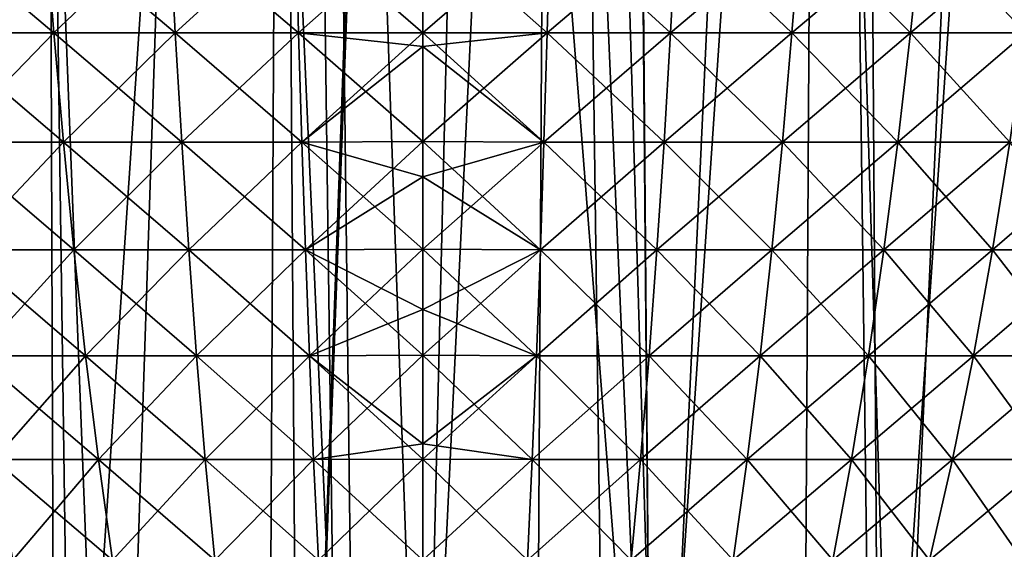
# Model space of a CAD drawing. Header units: millimetres. Extents: x -24 to 50, y -104 to 68.
# Tile 87 of 107: x -2.96 to 4.27, y 44.53 to 48.42. Entities that reach past the tile are written whole.
import ezdxf

# ---------------------------------------------------------------- set-up
doc = ezdxf.new("R2010")
doc.units = ezdxf.units.MM
doc.header["$LTSCALE"] = 65.185185
for name, color, linetype in [('29', 7, 'CONTINUOUS'), ('30', 7, 'CONTINUOUS'), ('35', 7, 'CONTINUOUS'), ('36', 7, 'CONTINUOUS'), ('40', 7, 'CONTINUOUS'), ('41', 7, 'CONTINUOUS')]:
    doc.layers.add(name, color=color, linetype=linetype)

msp = doc.modelspace()

# ---------------------------------------------------------------- linework, layer by layer
at = {"layer": '29', "linetype": 'Continuous'}
for points in [[(0, 48.3202, 10.4698), (0.9125, 48.3185, 10.4294), (0, 49.126, 10.717), (0, 48.3202, 10.4698)], [(0, 49.126, 10.717), (0.9125, 48.3185, 10.4294), (0.934, 49.1257, 10.6761), (0, 49.126, 10.717)], [(0, 48.3202, -10.4698), (0, 49.126, -10.717), (0.934, 49.1257, -10.6761), (0, 48.3202, -10.4698)], [(0.9125, 48.3185, -10.4294), (0, 48.3202, -10.4698), (0.934, 49.1257, -10.6761), (0.9125, 48.3185, -10.4294)], [(0.9125, 48.3185, 10.4294), (1.818, 48.3185, 10.3102), (0.934, 49.1257, 10.6761), (0.9125, 48.3185, 10.4294)], [(1.818, 48.3185, -10.3102), (0.9125, 48.3185, -10.4294), (1.861, 49.1257, -10.5541), (1.818, 48.3185, -10.3102)], [(1.861, 49.1257, -10.5541), (0.9125, 48.3185, -10.4294), (0.934, 49.1257, -10.6761), (1.861, 49.1257, -10.5541)], [(0.934, 49.1257, 10.6761), (1.818, 48.3185, 10.3102), (1.861, 49.1257, 10.5541), (0.934, 49.1257, 10.6761)], [(1.818, 48.3185, 10.3102), (2.7096, 48.3185, 10.1125), (1.861, 49.1257, 10.5541), (1.818, 48.3185, 10.3102)], [(2.7096, 48.3185, -10.1125), (1.818, 48.3185, -10.3102), (2.7737, 49.1257, -10.3517), (2.7096, 48.3185, -10.1125)], [(2.7737, 49.1257, -10.3517), (1.818, 48.3185, -10.3102), (1.861, 49.1257, -10.5541), (2.7737, 49.1257, -10.3517)], [(1.861, 49.1257, 10.5541), (2.7096, 48.3185, 10.1125), (2.7737, 49.1257, 10.3517), (1.861, 49.1257, 10.5541)], [(2.7096, 48.3185, 10.1125), (3.5807, 48.3185, 9.8379), (2.7737, 49.1257, 10.3517), (2.7096, 48.3185, 10.1125)], [(3.5807, 48.3185, -9.8379), (2.7096, 48.3185, -10.1125), (3.6654, 49.1257, -10.0706), (3.5807, 48.3185, -9.8379)], [(3.6654, 49.1257, -10.0706), (2.7096, 48.3185, -10.1125), (2.7737, 49.1257, -10.3517), (3.6654, 49.1257, -10.0706)], [(2.7737, 49.1257, 10.3517), (3.5807, 48.3185, 9.8379), (3.6654, 49.1257, 10.0706), (2.7737, 49.1257, 10.3517)], [(3.5807, 48.3185, 9.8379), (4.4245, 48.3185, 9.4883), (3.6654, 49.1257, 10.0706), (3.5807, 48.3185, 9.8379)], [(4.4245, 48.3185, -9.4883), (3.5807, 48.3185, -9.8379), (4.5292, 49.1257, -9.7128), (4.4245, 48.3185, -9.4883)], [(4.5292, 49.1257, -9.7128), (3.5807, 48.3185, -9.8379), (3.6654, 49.1257, -10.0706), (4.5292, 49.1257, -9.7128)], [(3.6654, 49.1257, 10.0706), (4.4245, 48.3185, 9.4883), (4.5292, 49.1257, 9.7128), (3.6654, 49.1257, 10.0706)], [(0, 48.2182, 10.4366), (0.8887, 47.5178, 10.1578), (0, 48.3202, 10.4698), (0, 48.2182, 10.4366)], [(0, 48.3202, 10.4698), (0.8887, 47.5178, 10.1578), (0.9125, 48.3185, 10.4294), (0, 48.3202, 10.4698)], [(0.9125, 48.3185, -10.4294), (0, 48.2182, -10.4366), (0, 48.3202, -10.4698), (0.9125, 48.3185, -10.4294)], [(0.8887, 47.5178, -10.1578), (0, 47.5214, -10.1979), (0.9125, 48.3185, -10.4294), (0.8887, 47.5178, -10.1578)], [(0, 47.5214, -10.1979), (0, 48.2182, -10.4366), (0.9125, 48.3185, -10.4294), (0, 47.5214, -10.1979)], [(0.8887, 47.5178, 10.1578), (1.7706, 47.5178, 10.0417), (0.9125, 48.3185, 10.4294), (0.8887, 47.5178, 10.1578)], [(1.7706, 47.5178, -10.0417), (0.8887, 47.5178, -10.1578), (1.818, 48.3185, -10.3102), (1.7706, 47.5178, -10.0417)], [(1.818, 48.3185, -10.3102), (0.8887, 47.5178, -10.1578), (0.9125, 48.3185, -10.4294), (1.818, 48.3185, -10.3102)], [(0.9125, 48.3185, 10.4294), (1.7706, 47.5178, 10.0417), (1.818, 48.3185, 10.3102), (0.9125, 48.3185, 10.4294)], [(1.7706, 47.5178, 10.0417), (2.6391, 47.5178, 9.8491), (1.818, 48.3185, 10.3102), (1.7706, 47.5178, 10.0417)], [(2.6391, 47.5178, -9.8491), (1.7706, 47.5178, -10.0417), (2.7096, 48.3185, -10.1125), (2.6391, 47.5178, -9.8491)], [(2.7096, 48.3185, -10.1125), (1.7706, 47.5178, -10.0417), (1.818, 48.3185, -10.3102), (2.7096, 48.3185, -10.1125)], [(1.818, 48.3185, 10.3102), (2.6391, 47.5178, 9.8491), (2.7096, 48.3185, 10.1125), (1.818, 48.3185, 10.3102)], [(2.6391, 47.5178, 9.8491), (3.4874, 47.5178, 9.5817), (2.7096, 48.3185, 10.1125), (2.6391, 47.5178, 9.8491)], [(3.4874, 47.5178, -9.5817), (2.6391, 47.5178, -9.8491), (3.5807, 48.3185, -9.8379), (3.4874, 47.5178, -9.5817)], [(3.5807, 48.3185, -9.8379), (2.6391, 47.5178, -9.8491), (2.7096, 48.3185, -10.1125), (3.5807, 48.3185, -9.8379)], [(2.7096, 48.3185, 10.1125), (3.4874, 47.5178, 9.5817), (3.5807, 48.3185, 9.8379), (2.7096, 48.3185, 10.1125)], [(3.4874, 47.5178, 9.5817), (4.3093, 47.5178, 9.2412), (3.5807, 48.3185, 9.8379), (3.4874, 47.5178, 9.5817)], [(4.3093, 47.5178, -9.2412), (3.4874, 47.5178, -9.5817), (4.4245, 48.3185, -9.4883), (4.3093, 47.5178, -9.2412)], [(4.4245, 48.3185, -9.4883), (3.4874, 47.5178, -9.5817), (3.5807, 48.3185, -9.8379), (4.4245, 48.3185, -9.4883)], [(3.5807, 48.3185, 9.8379), (4.3093, 47.5178, 9.2412), (4.4245, 48.3185, 9.4883), (3.5807, 48.3185, 9.8379)], [(0, 47.5214, 10.1979), (0.8887, 47.5178, 10.1578), (0, 48.2182, 10.4366), (0, 47.5214, 10.1979)], [(0, 47.2634, 10.1036), (0.8625, 46.727, 9.8586), (0, 47.5214, 10.1979), (0, 47.2634, 10.1036)], [(0, 47.5214, 10.1979), (0.8625, 46.727, 9.8586), (0.8887, 47.5178, 10.1578), (0, 47.5214, 10.1979)], [(0.8887, 47.5178, -10.1578), (0, 47.2634, -10.1036), (0, 47.5214, -10.1979), (0.8887, 47.5178, -10.1578)], [(0.8625, 46.727, -9.8586), (0, 46.7314, -9.8981), (0.8887, 47.5178, -10.1578), (0.8625, 46.727, -9.8586)], [(0, 46.7314, -9.8981), (0, 47.2634, -10.1036), (0.8887, 47.5178, -10.1578), (0, 46.7314, -9.8981)], [(0.8625, 46.727, 9.8586), (1.7185, 46.727, 9.746), (0.8887, 47.5178, 10.1578), (0.8625, 46.727, 9.8586)], [(1.7185, 46.727, -9.746), (0.8625, 46.727, -9.8586), (1.7706, 47.5178, -10.0417), (1.7185, 46.727, -9.746)], [(1.7706, 47.5178, -10.0417), (0.8625, 46.727, -9.8586), (0.8887, 47.5178, -10.1578), (1.7706, 47.5178, -10.0417)], [(0.8887, 47.5178, 10.1578), (1.7185, 46.727, 9.746), (1.7706, 47.5178, 10.0417), (0.8887, 47.5178, 10.1578)], [(1.7185, 46.727, 9.746), (2.5614, 46.727, 9.5591), (1.7706, 47.5178, 10.0417), (1.7185, 46.727, 9.746)], [(2.5614, 46.727, -9.5591), (1.7185, 46.727, -9.746), (2.6391, 47.5178, -9.8491), (2.5614, 46.727, -9.5591)], [(2.6391, 47.5178, -9.8491), (1.7185, 46.727, -9.746), (1.7706, 47.5178, -10.0417), (2.6391, 47.5178, -9.8491)], [(1.7706, 47.5178, 10.0417), (2.5614, 46.727, 9.5591), (2.6391, 47.5178, 9.8491), (1.7706, 47.5178, 10.0417)], [(2.5614, 46.727, 9.5591), (3.3847, 46.727, 9.2995), (2.6391, 47.5178, 9.8491), (2.5614, 46.727, 9.5591)], [(3.3847, 46.727, -9.2995), (2.5614, 46.727, -9.5591), (3.4874, 47.5178, -9.5817), (3.3847, 46.727, -9.2995)], [(3.4874, 47.5178, -9.5817), (2.5614, 46.727, -9.5591), (2.6391, 47.5178, -9.8491), (3.4874, 47.5178, -9.5817)], [(2.6391, 47.5178, 9.8491), (3.3847, 46.727, 9.2995), (3.4874, 47.5178, 9.5817), (2.6391, 47.5178, 9.8491)], [(3.3847, 46.727, 9.2995), (4.1824, 46.727, 8.9691), (3.4874, 47.5178, 9.5817), (3.3847, 46.727, 9.2995)], [(4.1824, 46.727, -8.9691), (3.3847, 46.727, -9.2995), (4.3093, 47.5178, -9.2412), (4.1824, 46.727, -8.9691)], [(4.3093, 47.5178, -9.2412), (3.3847, 46.727, -9.2995), (3.4874, 47.5178, -9.5817), (4.3093, 47.5178, -9.2412)], [(3.4874, 47.5178, 9.5817), (4.1824, 46.727, 8.9691), (4.3093, 47.5178, 9.2412), (3.4874, 47.5178, 9.5817)], [(4.1824, 46.727, 8.9691), (4.9482, 46.727, 8.5705), (4.3093, 47.5178, 9.2412), (4.1824, 46.727, 8.9691)], [(4.9482, 46.727, -8.5705), (4.1824, 46.727, -8.9691), (5.0983, 47.5178, -8.8305), (4.9482, 46.727, -8.5705)], [(5.0983, 47.5178, -8.8305), (4.1824, 46.727, -8.9691), (4.3093, 47.5178, -9.2412), (5.0983, 47.5178, -8.8305)], [(0, 46.7314, 9.8981), (0.8625, 46.727, 9.8586), (0, 47.2634, 10.1036), (0, 46.7314, 9.8981)], [(0, 46.2892, 9.7148), (0.8337, 45.9498, 9.5293), (0, 46.7314, 9.8981), (0, 46.2892, 9.7148)], [(0, 46.7314, 9.8981), (0.8337, 45.9498, 9.5293), (0.8625, 46.727, 9.8586), (0, 46.7314, 9.8981)], [(0.8625, 46.727, -9.8586), (0, 46.2892, -9.7148), (0, 46.7314, -9.8981), (0.8625, 46.727, -9.8586)], [(0.8337, 45.9498, -9.5293), (0, 45.9537, -9.5674), (0.8625, 46.727, -9.8586), (0.8337, 45.9498, -9.5293)], [(0, 45.9537, -9.5674), (0, 46.2892, -9.7148), (0.8625, 46.727, -9.8586), (0, 45.9537, -9.5674)], [(0.8337, 45.9498, 9.5293), (1.6611, 45.9498, 9.4203), (0.8625, 46.727, 9.8586), (0.8337, 45.9498, 9.5293)], [(1.6611, 45.9498, -9.4203), (0.8337, 45.9498, -9.5293), (1.7185, 46.727, -9.746), (1.6611, 45.9498, -9.4203)], [(1.7185, 46.727, -9.746), (0.8337, 45.9498, -9.5293), (0.8625, 46.727, -9.8586), (1.7185, 46.727, -9.746)], [(0.8625, 46.727, 9.8586), (1.6611, 45.9498, 9.4203), (1.7185, 46.727, 9.746), (0.8625, 46.727, 9.8586)], [(1.6611, 45.9498, 9.4203), (2.4758, 45.9498, 9.2397), (1.7185, 46.727, 9.746), (1.6611, 45.9498, 9.4203)], [(2.4758, 45.9498, -9.2397), (1.6611, 45.9498, -9.4203), (2.5614, 46.727, -9.5591), (2.4758, 45.9498, -9.2397)], [(2.5614, 46.727, -9.5591), (1.6611, 45.9498, -9.4203), (1.7185, 46.727, -9.746), (2.5614, 46.727, -9.5591)], [(1.7185, 46.727, 9.746), (2.4758, 45.9498, 9.2397), (2.5614, 46.727, 9.5591), (1.7185, 46.727, 9.746)], [(2.4758, 45.9498, 9.2397), (3.2716, 45.9498, 8.9888), (2.5614, 46.727, 9.5591), (2.4758, 45.9498, 9.2397)], [(3.2716, 45.9498, -8.9888), (2.4758, 45.9498, -9.2397), (3.3847, 46.727, -9.2995), (3.2716, 45.9498, -8.9888)], [(3.3847, 46.727, -9.2995), (2.4758, 45.9498, -9.2397), (2.5614, 46.727, -9.5591), (3.3847, 46.727, -9.2995)], [(2.5614, 46.727, 9.5591), (3.2716, 45.9498, 8.9888), (3.3847, 46.727, 9.2995), (2.5614, 46.727, 9.5591)], [(3.2716, 45.9498, 8.9888), (4.0426, 45.9498, 8.6694), (3.3847, 46.727, 9.2995), (3.2716, 45.9498, 8.9888)], [(4.0426, 45.9498, -8.6694), (3.2716, 45.9498, -8.9888), (4.1824, 46.727, -8.9691), (4.0426, 45.9498, -8.6694)], [(4.1824, 46.727, -8.9691), (3.2716, 45.9498, -8.9888), (3.3847, 46.727, -9.2995), (4.1824, 46.727, -8.9691)], [(3.3847, 46.727, 9.2995), (4.0426, 45.9498, 8.6694), (4.1824, 46.727, 8.9691), (3.3847, 46.727, 9.2995)], [(4.0426, 45.9498, 8.6694), (4.7828, 45.9498, 8.2841), (4.1824, 46.727, 8.9691), (4.0426, 45.9498, 8.6694)], [(4.7828, 45.9498, -8.2841), (4.0426, 45.9498, -8.6694), (4.9482, 46.727, -8.5705), (4.7828, 45.9498, -8.2841)], [(4.9482, 46.727, -8.5705), (4.0426, 45.9498, -8.6694), (4.1824, 46.727, -8.9691), (4.9482, 46.727, -8.5705)], [(4.1824, 46.727, 8.9691), (4.7828, 45.9498, 8.2841), (4.9482, 46.727, 8.5705), (4.1824, 46.727, 8.9691)], [(0, 45.9537, 9.5674), (0.8337, 45.9498, 9.5293), (0, 46.2892, 9.7148), (0, 45.9537, 9.5674)], [(0, 45.305, 9.26), (0.802, 45.1896, 9.1669), (0, 45.9537, 9.5674), (0, 45.305, 9.26)], [(0, 45.9537, 9.5674), (0.802, 45.1896, 9.1669), (0.8337, 45.9498, 9.5293), (0, 45.9537, 9.5674)], [(0.8337, 45.9498, -9.5293), (0, 45.305, -9.26), (0, 45.9537, -9.5674), (0.8337, 45.9498, -9.5293)], [(0.802, 45.1896, -9.1669), (0, 45.1913, -9.2028), (0.8337, 45.9498, -9.5293), (0.802, 45.1896, -9.1669)], [(0, 45.1913, -9.2028), (0, 45.305, -9.26), (0.8337, 45.9498, -9.5293), (0, 45.1913, -9.2028)], [(0.802, 45.1896, 9.1669), (1.5979, 45.1896, 9.0621), (0.8337, 45.9498, 9.5293), (0.802, 45.1896, 9.1669)], [(1.5979, 45.1896, -9.0621), (0.802, 45.1896, -9.1669), (1.6611, 45.9498, -9.4203), (1.5979, 45.1896, -9.0621)], [(1.6611, 45.9498, -9.4203), (0.802, 45.1896, -9.1669), (0.8337, 45.9498, -9.5293), (1.6611, 45.9498, -9.4203)], [(0.8337, 45.9498, 9.5293), (1.5979, 45.1896, 9.0621), (1.6611, 45.9498, 9.4203), (0.8337, 45.9498, 9.5293)], [(1.5979, 45.1896, 9.0621), (2.3816, 45.1896, 8.8883), (1.6611, 45.9498, 9.4203), (1.5979, 45.1896, 9.0621)], [(2.3816, 45.1896, -8.8883), (1.5979, 45.1896, -9.0621), (2.4758, 45.9498, -9.2397), (2.3816, 45.1896, -8.8883)], [(2.4758, 45.9498, -9.2397), (1.5979, 45.1896, -9.0621), (1.6611, 45.9498, -9.4203), (2.4758, 45.9498, -9.2397)], [(1.6611, 45.9498, 9.4203), (2.3816, 45.1896, 8.8883), (2.4758, 45.9498, 9.2397), (1.6611, 45.9498, 9.4203)], [(2.3816, 45.1896, 8.8883), (3.1472, 45.1896, 8.647), (2.4758, 45.9498, 9.2397), (2.3816, 45.1896, 8.8883)], [(3.1472, 45.1896, -8.647), (2.3816, 45.1896, -8.8883), (3.2716, 45.9498, -8.9888), (3.1472, 45.1896, -8.647)], [(3.2716, 45.9498, -8.9888), (2.3816, 45.1896, -8.8883), (2.4758, 45.9498, -9.2397), (3.2716, 45.9498, -8.9888)], [(2.4758, 45.9498, 9.2397), (3.1472, 45.1896, 8.647), (3.2716, 45.9498, 8.9888), (2.4758, 45.9498, 9.2397)], [(3.1472, 45.1896, 8.647), (3.8889, 45.1896, 8.3397), (3.2716, 45.9498, 8.9888), (3.1472, 45.1896, 8.647)], [(3.8889, 45.1896, -8.3397), (3.1472, 45.1896, -8.647), (4.0426, 45.9498, -8.6694), (3.8889, 45.1896, -8.3397)], [(4.0426, 45.9498, -8.6694), (3.1472, 45.1896, -8.647), (3.2716, 45.9498, -8.9888), (4.0426, 45.9498, -8.6694)], [(3.2716, 45.9498, 8.9888), (3.8889, 45.1896, 8.3397), (4.0426, 45.9498, 8.6694), (3.2716, 45.9498, 8.9888)], [(3.8889, 45.1896, 8.3397), (4.6009, 45.1896, 7.9691), (4.0426, 45.9498, 8.6694), (3.8889, 45.1896, 8.3397)], [(4.6009, 45.1896, -7.9691), (3.8889, 45.1896, -8.3397), (4.7828, 45.9498, -8.2841), (4.6009, 45.1896, -7.9691)], [(4.7828, 45.9498, -8.2841), (3.8889, 45.1896, -8.3397), (4.0426, 45.9498, -8.6694), (4.7828, 45.9498, -8.2841)], [(4.0426, 45.9498, 8.6694), (4.6009, 45.1896, 7.9691), (4.7828, 45.9498, 8.2841), (4.0426, 45.9498, 8.6694)], [(0, 45.1913, 9.2028), (0.802, 45.1896, 9.1669), (0, 45.305, 9.26), (0, 45.1913, 9.2028)], [(0, 44.4519, 8.8034), (0.7672, 44.45, 8.7688), (0, 45.1913, 9.2028), (0, 44.4519, 8.8034)], [(0, 45.1913, 9.2028), (0.7672, 44.45, 8.7688), (0.802, 45.1896, 9.1669), (0, 45.1913, 9.2028)], [(0, 44.4519, -8.8034), (0, 45.1913, -9.2028), (0.802, 45.1896, -9.1669), (0, 44.4519, -8.8034)], [(0.7672, 44.45, -8.7688), (0, 44.4519, -8.8034), (0.802, 45.1896, -9.1669), (0.7672, 44.45, -8.7688)], [(0.7672, 44.45, 8.7688), (1.5285, 44.45, 8.6686), (0.802, 45.1896, 9.1669), (0.7672, 44.45, 8.7688)], [(1.5285, 44.45, -8.6686), (0.7672, 44.45, -8.7688), (1.5979, 45.1896, -9.0621), (1.5285, 44.45, -8.6686)], [(1.5979, 45.1896, -9.0621), (0.7672, 44.45, -8.7688), (0.802, 45.1896, -9.1669), (1.5979, 45.1896, -9.0621)], [(0.802, 45.1896, 9.1669), (1.5285, 44.45, 8.6686), (1.5979, 45.1896, 9.0621), (0.802, 45.1896, 9.1669)], [(1.5285, 44.45, 8.6686), (2.2782, 44.45, 8.5024), (1.5979, 45.1896, 9.0621), (1.5285, 44.45, 8.6686)], [(2.2782, 44.45, -8.5024), (1.5285, 44.45, -8.6686), (2.3816, 45.1896, -8.8883), (2.2782, 44.45, -8.5024)], [(2.3816, 45.1896, -8.8883), (1.5285, 44.45, -8.6686), (1.5979, 45.1896, -9.0621), (2.3816, 45.1896, -8.8883)], [(1.5979, 45.1896, 9.0621), (2.2782, 44.45, 8.5024), (2.3816, 45.1896, 8.8883), (1.5979, 45.1896, 9.0621)], [(2.2782, 44.45, 8.5024), (3.0106, 44.45, 8.2715), (2.3816, 45.1896, 8.8883), (2.2782, 44.45, 8.5024)], [(3.0106, 44.45, -8.2715), (2.2782, 44.45, -8.5024), (3.1472, 45.1896, -8.647), (3.0106, 44.45, -8.2715)], [(3.1472, 45.1896, -8.647), (2.2782, 44.45, -8.5024), (2.3816, 45.1896, -8.8883), (3.1472, 45.1896, -8.647)], [(2.3816, 45.1896, 8.8883), (3.0106, 44.45, 8.2715), (3.1472, 45.1896, 8.647), (2.3816, 45.1896, 8.8883)], [(3.0106, 44.45, 8.2715), (3.72, 44.45, 7.9776), (3.1472, 45.1896, 8.647), (3.0106, 44.45, 8.2715)], [(3.72, 44.45, -7.9776), (3.0106, 44.45, -8.2715), (3.8889, 45.1896, -8.3397), (3.72, 44.45, -7.9776)], [(3.8889, 45.1896, -8.3397), (3.0106, 44.45, -8.2715), (3.1472, 45.1896, -8.647), (3.8889, 45.1896, -8.3397)], [(3.1472, 45.1896, 8.647), (3.72, 44.45, 7.9776), (3.8889, 45.1896, 8.3397), (3.1472, 45.1896, 8.647)], [(3.72, 44.45, 7.9776), (4.4011, 44.45, 7.623), (3.8889, 45.1896, 8.3397), (3.72, 44.45, 7.9776)], [(4.4011, 44.45, -7.623), (3.72, 44.45, -7.9776), (4.6009, 45.1896, -7.9691), (4.4011, 44.45, -7.623)], [(4.6009, 45.1896, -7.9691), (3.72, 44.45, -7.9776), (3.8889, 45.1896, -8.3397), (4.6009, 45.1896, -7.9691)], [(3.8889, 45.1896, 8.3397), (4.4011, 44.45, 7.623), (4.6009, 45.1896, 7.9691), (3.8889, 45.1896, 8.3397)]]:
    msp.add_3dface(points, dxfattribs=at)
at = {"layer": '30', "linetype": 'Continuous'}
for points in [[(-2.7737, 49.1257, -10.3517), (-3.5807, 48.3185, -9.8379), (-3.6654, 49.1257, -10.0706), (-2.7737, 49.1257, -10.3517)], [(-3.5807, 48.3185, 9.8379), (-2.7096, 48.3185, 10.1125), (-3.6654, 49.1257, 10.0706), (-3.5807, 48.3185, 9.8379)], [(-3.6654, 49.1257, 10.0706), (-2.7096, 48.3185, 10.1125), (-2.7737, 49.1257, 10.3517), (-3.6654, 49.1257, 10.0706)], [(-2.7096, 48.3185, -10.1125), (-3.5807, 48.3185, -9.8379), (-2.7737, 49.1257, -10.3517), (-2.7096, 48.3185, -10.1125)], [(-1.861, 49.1257, -10.5541), (-2.7096, 48.3185, -10.1125), (-2.7737, 49.1257, -10.3517), (-1.861, 49.1257, -10.5541)], [(-2.7096, 48.3185, 10.1125), (-1.818, 48.3185, 10.3102), (-2.7737, 49.1257, 10.3517), (-2.7096, 48.3185, 10.1125)], [(-2.7737, 49.1257, 10.3517), (-1.818, 48.3185, 10.3102), (-1.861, 49.1257, 10.5541), (-2.7737, 49.1257, 10.3517)], [(-1.818, 48.3185, -10.3102), (-2.7096, 48.3185, -10.1125), (-1.861, 49.1257, -10.5541), (-1.818, 48.3185, -10.3102)], [(-0.934, 49.1257, -10.6761), (-1.818, 48.3185, -10.3102), (-1.861, 49.1257, -10.5541), (-0.934, 49.1257, -10.6761)], [(-1.818, 48.3185, 10.3102), (-0.9125, 48.3185, 10.4294), (-1.861, 49.1257, 10.5541), (-1.818, 48.3185, 10.3102)], [(-1.861, 49.1257, 10.5541), (-0.9125, 48.3185, 10.4294), (-0.934, 49.1257, 10.6761), (-1.861, 49.1257, 10.5541)], [(-0.9125, 48.3185, -10.4294), (-1.818, 48.3185, -10.3102), (-0.934, 49.1257, -10.6761), (-0.9125, 48.3185, -10.4294)], [(0, 48.3202, 10.4698), (0, 49.126, 10.717), (-0.934, 49.1257, 10.6761), (0, 48.3202, 10.4698)], [(0, 49.126, -10.717), (-0.9125, 48.3185, -10.4294), (-0.934, 49.1257, -10.6761), (0, 49.126, -10.717)], [(-0.9125, 48.3185, 10.4294), (0, 48.3202, 10.4698), (-0.934, 49.1257, 10.6761), (-0.9125, 48.3185, 10.4294)], [(0, 49.126, -10.717), (0, 48.3202, -10.4698), (-0.9125, 48.3185, -10.4294), (0, 49.126, -10.717)], [(-2.7096, 48.3185, -10.1125), (-3.4874, 47.5178, -9.5817), (-3.5807, 48.3185, -9.8379), (-2.7096, 48.3185, -10.1125)], [(-3.4874, 47.5178, 9.5817), (-2.6391, 47.5178, 9.8491), (-3.5807, 48.3185, 9.8379), (-3.4874, 47.5178, 9.5817)], [(-3.5807, 48.3185, 9.8379), (-2.6391, 47.5178, 9.8491), (-2.7096, 48.3185, 10.1125), (-3.5807, 48.3185, 9.8379)], [(-2.6391, 47.5178, -9.8491), (-3.4874, 47.5178, -9.5817), (-2.7096, 48.3185, -10.1125), (-2.6391, 47.5178, -9.8491)], [(-1.818, 48.3185, -10.3102), (-2.6391, 47.5178, -9.8491), (-2.7096, 48.3185, -10.1125), (-1.818, 48.3185, -10.3102)], [(-2.6391, 47.5178, 9.8491), (-1.7706, 47.5178, 10.0417), (-2.7096, 48.3185, 10.1125), (-2.6391, 47.5178, 9.8491)], [(-2.7096, 48.3185, 10.1125), (-1.7706, 47.5178, 10.0417), (-1.818, 48.3185, 10.3102), (-2.7096, 48.3185, 10.1125)], [(-1.7706, 47.5178, -10.0417), (-2.6391, 47.5178, -9.8491), (-1.818, 48.3185, -10.3102), (-1.7706, 47.5178, -10.0417)], [(-0.9125, 48.3185, -10.4294), (-1.7706, 47.5178, -10.0417), (-1.818, 48.3185, -10.3102), (-0.9125, 48.3185, -10.4294)], [(-1.7706, 47.5178, 10.0417), (-0.8887, 47.5178, 10.1578), (-1.818, 48.3185, 10.3102), (-1.7706, 47.5178, 10.0417)], [(-1.818, 48.3185, 10.3102), (-0.8887, 47.5178, 10.1578), (-0.9125, 48.3185, 10.4294), (-1.818, 48.3185, 10.3102)], [(-0.8887, 47.5178, -10.1578), (-1.7706, 47.5178, -10.0417), (-0.9125, 48.3185, -10.4294), (-0.8887, 47.5178, -10.1578)], [(0, 48.2182, 10.4366), (0, 48.3202, 10.4698), (-0.9125, 48.3185, 10.4294), (0, 48.2182, 10.4366)], [(0, 48.3202, -10.4698), (-0.8887, 47.5178, -10.1578), (-0.9125, 48.3185, -10.4294), (0, 48.3202, -10.4698)], [(0, 47.5214, 10.1979), (0, 48.2182, 10.4366), (-0.9125, 48.3185, 10.4294), (0, 47.5214, 10.1979)], [(-0.8887, 47.5178, 10.1578), (0, 47.5214, 10.1979), (-0.9125, 48.3185, 10.4294), (-0.8887, 47.5178, 10.1578)], [(0, 48.3202, -10.4698), (0, 48.2182, -10.4366), (-0.8887, 47.5178, -10.1578), (0, 48.3202, -10.4698)], [(0, 48.2182, -10.4366), (0, 47.5214, -10.1979), (-0.8887, 47.5178, -10.1578), (0, 48.2182, -10.4366)], [(-2.6391, 47.5178, -9.8491), (-3.3847, 46.727, -9.2995), (-3.4874, 47.5178, -9.5817), (-2.6391, 47.5178, -9.8491)], [(-3.3847, 46.727, 9.2995), (-2.5614, 46.727, 9.5591), (-3.4874, 47.5178, 9.5817), (-3.3847, 46.727, 9.2995)], [(-3.4874, 47.5178, 9.5817), (-2.5614, 46.727, 9.5591), (-2.6391, 47.5178, 9.8491), (-3.4874, 47.5178, 9.5817)], [(-2.5614, 46.727, -9.5591), (-3.3847, 46.727, -9.2995), (-2.6391, 47.5178, -9.8491), (-2.5614, 46.727, -9.5591)], [(-1.7706, 47.5178, -10.0417), (-2.5614, 46.727, -9.5591), (-2.6391, 47.5178, -9.8491), (-1.7706, 47.5178, -10.0417)], [(-2.5614, 46.727, 9.5591), (-1.7185, 46.727, 9.746), (-2.6391, 47.5178, 9.8491), (-2.5614, 46.727, 9.5591)], [(-2.6391, 47.5178, 9.8491), (-1.7185, 46.727, 9.746), (-1.7706, 47.5178, 10.0417), (-2.6391, 47.5178, 9.8491)], [(-1.7185, 46.727, -9.746), (-2.5614, 46.727, -9.5591), (-1.7706, 47.5178, -10.0417), (-1.7185, 46.727, -9.746)], [(-0.8887, 47.5178, -10.1578), (-1.7185, 46.727, -9.746), (-1.7706, 47.5178, -10.0417), (-0.8887, 47.5178, -10.1578)], [(-1.7185, 46.727, 9.746), (-0.8625, 46.727, 9.8586), (-1.7706, 47.5178, 10.0417), (-1.7185, 46.727, 9.746)], [(-1.7706, 47.5178, 10.0417), (-0.8625, 46.727, 9.8586), (-0.8887, 47.5178, 10.1578), (-1.7706, 47.5178, 10.0417)], [(-0.8625, 46.727, -9.8586), (-1.7185, 46.727, -9.746), (-0.8887, 47.5178, -10.1578), (-0.8625, 46.727, -9.8586)], [(0, 47.2634, 10.1036), (0, 47.5214, 10.1979), (-0.8887, 47.5178, 10.1578), (0, 47.2634, 10.1036)], [(0, 47.5214, -10.1979), (-0.8625, 46.727, -9.8586), (-0.8887, 47.5178, -10.1578), (0, 47.5214, -10.1979)], [(0, 46.7314, 9.8981), (0, 47.2634, 10.1036), (-0.8887, 47.5178, 10.1578), (0, 46.7314, 9.8981)], [(-0.8625, 46.727, 9.8586), (0, 46.7314, 9.8981), (-0.8887, 47.5178, 10.1578), (-0.8625, 46.727, 9.8586)], [(0, 47.5214, -10.1979), (0, 47.2634, -10.1036), (-0.8625, 46.727, -9.8586), (0, 47.5214, -10.1979)], [(0, 47.2634, -10.1036), (0, 46.7314, -9.8981), (-0.8625, 46.727, -9.8586), (0, 47.2634, -10.1036)], [(-2.5614, 46.727, -9.5591), (-3.2716, 45.9498, -8.9888), (-3.3847, 46.727, -9.2995), (-2.5614, 46.727, -9.5591)], [(-3.2716, 45.9498, 8.9888), (-2.4758, 45.9498, 9.2397), (-3.3847, 46.727, 9.2995), (-3.2716, 45.9498, 8.9888)], [(-3.3847, 46.727, 9.2995), (-2.4758, 45.9498, 9.2397), (-2.5614, 46.727, 9.5591), (-3.3847, 46.727, 9.2995)], [(-2.4758, 45.9498, -9.2397), (-3.2716, 45.9498, -8.9888), (-2.5614, 46.727, -9.5591), (-2.4758, 45.9498, -9.2397)], [(-1.7185, 46.727, -9.746), (-2.4758, 45.9498, -9.2397), (-2.5614, 46.727, -9.5591), (-1.7185, 46.727, -9.746)], [(-2.4758, 45.9498, 9.2397), (-1.6611, 45.9498, 9.4203), (-2.5614, 46.727, 9.5591), (-2.4758, 45.9498, 9.2397)], [(-2.5614, 46.727, 9.5591), (-1.6611, 45.9498, 9.4203), (-1.7185, 46.727, 9.746), (-2.5614, 46.727, 9.5591)], [(-1.6611, 45.9498, -9.4203), (-2.4758, 45.9498, -9.2397), (-1.7185, 46.727, -9.746), (-1.6611, 45.9498, -9.4203)], [(-0.8625, 46.727, -9.8586), (-1.6611, 45.9498, -9.4203), (-1.7185, 46.727, -9.746), (-0.8625, 46.727, -9.8586)], [(-1.6611, 45.9498, 9.4203), (-0.8337, 45.9498, 9.5293), (-1.7185, 46.727, 9.746), (-1.6611, 45.9498, 9.4203)], [(-1.7185, 46.727, 9.746), (-0.8337, 45.9498, 9.5293), (-0.8625, 46.727, 9.8586), (-1.7185, 46.727, 9.746)], [(-0.8337, 45.9498, -9.5293), (-1.6611, 45.9498, -9.4203), (-0.8625, 46.727, -9.8586), (-0.8337, 45.9498, -9.5293)], [(0, 46.2892, 9.7148), (0, 46.7314, 9.8981), (-0.8625, 46.727, 9.8586), (0, 46.2892, 9.7148)], [(0, 46.7314, -9.8981), (-0.8337, 45.9498, -9.5293), (-0.8625, 46.727, -9.8586), (0, 46.7314, -9.8981)], [(0, 45.9537, 9.5674), (0, 46.2892, 9.7148), (-0.8625, 46.727, 9.8586), (0, 45.9537, 9.5674)], [(-0.8337, 45.9498, 9.5293), (0, 45.9537, 9.5674), (-0.8625, 46.727, 9.8586), (-0.8337, 45.9498, 9.5293)], [(0, 46.7314, -9.8981), (0, 46.2892, -9.7148), (-0.8337, 45.9498, -9.5293), (0, 46.7314, -9.8981)], [(0, 46.2892, -9.7148), (0, 45.9537, -9.5674), (-0.8337, 45.9498, -9.5293), (0, 46.2892, -9.7148)], [(-2.4758, 45.9498, -9.2397), (-3.1472, 45.1896, -8.647), (-3.2716, 45.9498, -8.9888), (-2.4758, 45.9498, -9.2397)], [(-3.1472, 45.1896, 8.647), (-2.3816, 45.1896, 8.8883), (-3.2716, 45.9498, 8.9888), (-3.1472, 45.1896, 8.647)], [(-3.2716, 45.9498, 8.9888), (-2.3816, 45.1896, 8.8883), (-2.4758, 45.9498, 9.2397), (-3.2716, 45.9498, 8.9888)], [(-2.3816, 45.1896, -8.8883), (-3.1472, 45.1896, -8.647), (-2.4758, 45.9498, -9.2397), (-2.3816, 45.1896, -8.8883)], [(-1.6611, 45.9498, -9.4203), (-2.3816, 45.1896, -8.8883), (-2.4758, 45.9498, -9.2397), (-1.6611, 45.9498, -9.4203)], [(-2.3816, 45.1896, 8.8883), (-1.5979, 45.1896, 9.0621), (-2.4758, 45.9498, 9.2397), (-2.3816, 45.1896, 8.8883)], [(-2.4758, 45.9498, 9.2397), (-1.5979, 45.1896, 9.0621), (-1.6611, 45.9498, 9.4203), (-2.4758, 45.9498, 9.2397)], [(-1.5979, 45.1896, -9.0621), (-2.3816, 45.1896, -8.8883), (-1.6611, 45.9498, -9.4203), (-1.5979, 45.1896, -9.0621)], [(-0.8337, 45.9498, -9.5293), (-1.5979, 45.1896, -9.0621), (-1.6611, 45.9498, -9.4203), (-0.8337, 45.9498, -9.5293)], [(-1.5979, 45.1896, 9.0621), (-0.802, 45.1896, 9.1669), (-1.6611, 45.9498, 9.4203), (-1.5979, 45.1896, 9.0621)], [(-1.6611, 45.9498, 9.4203), (-0.802, 45.1896, 9.1669), (-0.8337, 45.9498, 9.5293), (-1.6611, 45.9498, 9.4203)], [(-0.802, 45.1896, -9.1669), (-1.5979, 45.1896, -9.0621), (-0.8337, 45.9498, -9.5293), (-0.802, 45.1896, -9.1669)], [(0, 45.305, 9.26), (0, 45.9537, 9.5674), (-0.8337, 45.9498, 9.5293), (0, 45.305, 9.26)], [(0, 45.9537, -9.5674), (-0.802, 45.1896, -9.1669), (-0.8337, 45.9498, -9.5293), (0, 45.9537, -9.5674)], [(0, 45.1913, 9.2028), (0, 45.305, 9.26), (-0.8337, 45.9498, 9.5293), (0, 45.1913, 9.2028)], [(-0.802, 45.1896, 9.1669), (0, 45.1913, 9.2028), (-0.8337, 45.9498, 9.5293), (-0.802, 45.1896, 9.1669)], [(0, 45.9537, -9.5674), (0, 45.305, -9.26), (-0.802, 45.1896, -9.1669), (0, 45.9537, -9.5674)], [(0, 45.305, -9.26), (0, 45.1913, -9.2028), (-0.802, 45.1896, -9.1669), (0, 45.305, -9.26)], [(-2.3816, 45.1896, -8.8883), (-3.0106, 44.45, -8.2715), (-3.1472, 45.1896, -8.647), (-2.3816, 45.1896, -8.8883)], [(-3.0106, 44.45, 8.2715), (-2.2782, 44.45, 8.5024), (-3.1472, 45.1896, 8.647), (-3.0106, 44.45, 8.2715)], [(-3.1472, 45.1896, 8.647), (-2.2782, 44.45, 8.5024), (-2.3816, 45.1896, 8.8883), (-3.1472, 45.1896, 8.647)], [(-2.2782, 44.45, -8.5024), (-3.0106, 44.45, -8.2715), (-2.3816, 45.1896, -8.8883), (-2.2782, 44.45, -8.5024)], [(-1.5979, 45.1896, -9.0621), (-2.2782, 44.45, -8.5024), (-2.3816, 45.1896, -8.8883), (-1.5979, 45.1896, -9.0621)], [(-2.2782, 44.45, 8.5024), (-1.5285, 44.45, 8.6686), (-2.3816, 45.1896, 8.8883), (-2.2782, 44.45, 8.5024)], [(-2.3816, 45.1896, 8.8883), (-1.5285, 44.45, 8.6686), (-1.5979, 45.1896, 9.0621), (-2.3816, 45.1896, 8.8883)], [(-1.5285, 44.45, -8.6686), (-2.2782, 44.45, -8.5024), (-1.5979, 45.1896, -9.0621), (-1.5285, 44.45, -8.6686)], [(-0.802, 45.1896, -9.1669), (-1.5285, 44.45, -8.6686), (-1.5979, 45.1896, -9.0621), (-0.802, 45.1896, -9.1669)], [(-1.5285, 44.45, 8.6686), (-0.7672, 44.45, 8.7688), (-1.5979, 45.1896, 9.0621), (-1.5285, 44.45, 8.6686)], [(-1.5979, 45.1896, 9.0621), (-0.7672, 44.45, 8.7688), (-0.802, 45.1896, 9.1669), (-1.5979, 45.1896, 9.0621)], [(-0.7672, 44.45, -8.7688), (-1.5285, 44.45, -8.6686), (-0.802, 45.1896, -9.1669), (-0.7672, 44.45, -8.7688)], [(0, 44.4519, 8.8034), (0, 45.1913, 9.2028), (-0.802, 45.1896, 9.1669), (0, 44.4519, 8.8034)], [(0, 45.1913, -9.2028), (-0.7672, 44.45, -8.7688), (-0.802, 45.1896, -9.1669), (0, 45.1913, -9.2028)], [(-0.7672, 44.45, 8.7688), (0, 44.4519, 8.8034), (-0.802, 45.1896, 9.1669), (-0.7672, 44.45, 8.7688)], [(0, 45.1913, -9.2028), (0, 44.4519, -8.8034), (-0.7672, 44.45, -8.7688), (0, 45.1913, -9.2028)]]:
    msp.add_3dface(points, dxfattribs=at)
at = {"layer": '35', "color": 7, "linetype": 'Continuous'}
for points in [[(-4.9006, 68.2, -24.0049), (-2.9532, 68.2, -24.3214), (-3.478, -34, -24.2519), (-4.9006, 68.2, -24.0049)], [(-3.478, -34, -24.2519), (-2.9532, 68.2, -24.3214), (-1.5446, -34, -24.4513), (-3.478, -34, -24.2519)], [(-2.9532, 68.2, -24.3214), (-0.9865, 68.2, -24.4801), (-1.5446, -34, -24.4513), (-2.9532, 68.2, -24.3214)], [(-1.5446, -34, -24.4513), (-0.9865, 68.2, -24.4801), (0.3985, -34, -24.4968), (-1.5446, -34, -24.4513)], [(-0.9865, 68.2, -24.4801), (0.9865, 68.2, -24.4801), (0.3985, -34, -24.4968), (-0.9865, 68.2, -24.4801)], [(0.3985, -34, -24.4968), (0.9865, 68.2, -24.4801), (2.3391, -34, -24.3881), (0.3985, -34, -24.4968)], [(0.9865, 68.2, -24.4801), (2.9532, 68.2, -24.3214), (2.3391, -34, -24.3881), (0.9865, 68.2, -24.4801)], [(2.3391, -34, -24.3881), (2.9532, 68.2, -24.3214), (4.265, -34, -24.1259), (2.3391, -34, -24.3881)], [(2.9532, 68.2, -24.3214), (4.9006, 68.2, -24.0049), (4.265, -34, -24.1259), (2.9532, 68.2, -24.3214)], [(4.265, -34, -24.1259), (4.9006, 68.2, -24.0049), (6.164, -34, -23.7119), (4.265, -34, -24.1259)]]:
    msp.add_3dface(points, dxfattribs=at)
at = {"layer": '36', "color": 7, "linetype": 'Continuous'}
for points in [[(-2.9532, 68.2, 24.3214), (-4.9006, 68.2, 24.0049), (-3.478, -34, 24.2519), (-2.9532, 68.2, 24.3214)], [(-1.5446, -34, 24.4513), (-2.9532, 68.2, 24.3214), (-3.478, -34, 24.2519), (-1.5446, -34, 24.4513)], [(-0.9865, 68.2, 24.4801), (-2.9532, 68.2, 24.3214), (-1.5446, -34, 24.4513), (-0.9865, 68.2, 24.4801)], [(0.3985, -34, 24.4968), (-0.9865, 68.2, 24.4801), (-1.5446, -34, 24.4513), (0.3985, -34, 24.4968)], [(0.9865, 68.2, 24.4801), (-0.9865, 68.2, 24.4801), (0.3985, -34, 24.4968), (0.9865, 68.2, 24.4801)], [(2.3391, -34, 24.3881), (0.9865, 68.2, 24.4801), (0.3985, -34, 24.4968), (2.3391, -34, 24.3881)], [(2.9532, 68.2, 24.3214), (0.9865, 68.2, 24.4801), (2.3391, -34, 24.3881), (2.9532, 68.2, 24.3214)], [(4.265, -34, 24.1259), (2.9532, 68.2, 24.3214), (2.3391, -34, 24.3881), (4.265, -34, 24.1259)], [(4.9006, 68.2, 24.0049), (2.9532, 68.2, 24.3214), (4.265, -34, 24.1259), (4.9006, 68.2, 24.0049)], [(6.164, -34, 23.7119), (4.9006, 68.2, 24.0049), (4.265, -34, 24.1259), (6.164, -34, 23.7119)]]:
    msp.add_3dface(points, dxfattribs=at)
at = {"layer": '40', "color": 7, "linetype": 'Continuous'}
for points in [[(0, 64.3, 20.5), (-0.9048, 39.2, 20.48), (-1.0729, 63.4, 20.4719), (0, 64.3, 20.5)], [(0, 63.4, 20.5), (-0.9048, 39.2, 20.48), (0, 64.3, 20.5), (0, 63.4, 20.5)], [(-2.7823, 63.4, 20.3103), (-4.4704, 39.2, 20.0066), (-4.4722, 63.4, 20.0062), (-2.7823, 63.4, 20.3103)], [(-2.698, 39.2, 20.3217), (-4.4704, 39.2, 20.0066), (-2.7823, 63.4, 20.3103), (-2.698, 39.2, 20.3217)], [(-4.0447, 39.2, -20.097), (-2.266, 39.2, -20.3744), (-3.2057, 63.4, -20.2478), (-4.0447, 39.2, -20.097)], [(-3.2057, 63.4, -20.2478), (-2.266, 39.2, -20.3744), (-1.5, 62.4, -20.445), (-3.2057, 63.4, -20.2478)], [(-1.0729, 63.4, 20.4719), (-2.698, 39.2, 20.3217), (-2.7823, 63.4, 20.3103), (-1.0729, 63.4, 20.4719)], [(-0.9048, 39.2, 20.48), (-2.698, 39.2, 20.3217), (-1.0729, 63.4, 20.4719), (-0.9048, 39.2, 20.48)], [(0, 41, 20.5), (-0.9048, 39.2, 20.48), (0, 63.4, 20.5), (0, 41, 20.5)], [(-2.266, 39.2, -20.3744), (-0.4698, 39.2, -20.4946), (-1.5, 62.4, -20.445), (-2.266, 39.2, -20.3744)], [(-1.5, 62.4, -20.445), (-0.4698, 39.2, -20.4946), (-0.7505, 62.4, -20.4863), (-1.5, 62.4, -20.445)], [(0, 41, -20.5), (0, 62.4, -20.5), (-0.7505, 62.4, -20.4863), (0, 41, -20.5)], [(-0.4698, 39.2, -20.4946), (0, 41, -20.5), (-0.7505, 62.4, -20.4863), (-0.4698, 39.2, -20.4946)]]:
    msp.add_3dface(points, dxfattribs=at)
at = {"layer": '41', "color": 7, "linetype": 'Continuous'}
for points in [[(1.7421, 41, 20.4258), (0, 41, 20.5), (1.0729, 63.4, 20.4719), (1.7421, 41, 20.4258)], [(0, 41, 20.5), (0, 63.4, 20.5), (0.5366, 63.4, 20.493), (0, 41, 20.5)], [(0, 41, 20.5), (0.5366, 63.4, 20.493), (1.0729, 63.4, 20.4719), (0, 41, 20.5)], [(1.7421, 41, 20.4258), (1.0729, 63.4, 20.4719), (2.7823, 63.4, 20.3103), (1.7421, 41, 20.4258)], [(1.5, 62.4, -20.445), (1.6814, 41, -20.4309), (1.5, 63.4, -20.445), (1.5, 62.4, -20.445)], [(1.5, 63.4, -20.445), (1.6814, 41, -20.4309), (3.2057, 63.4, -20.2478), (1.5, 63.4, -20.445)], [(1.6814, 41, -20.4309), (3.3515, 41, -20.2242), (3.2057, 63.4, -20.2478), (1.6814, 41, -20.4309)], [(3.4717, 41, 20.2039), (1.7421, 41, 20.4258), (2.7823, 63.4, 20.3103), (3.4717, 41, 20.2039)], [(4.4722, 63.4, 20.0062), (3.4717, 41, 20.2039), (2.7823, 63.4, 20.3103), (4.4722, 63.4, 20.0062)], [(3.2057, 63.4, -20.2478), (3.3515, 41, -20.2242), (4.8888, 63.4, -19.9085), (3.2057, 63.4, -20.2478)], [(3.3515, 41, -20.2242), (4.9991, 41, -19.8811), (4.8888, 63.4, -19.9085), (3.3515, 41, -20.2242)], [(5.1761, 41, 19.8358), (3.4717, 41, 20.2039), (4.4722, 63.4, 20.0062), (5.1761, 41, 19.8358)], [(0, 62.4, -20.5), (0, 41, -20.5), (1.6814, 41, -20.4309), (0, 62.4, -20.5)], [(0, 62.4, -20.5), (1.6814, 41, -20.4309), (0.7505, 62.4, -20.4863), (0, 62.4, -20.5)], [(0.7505, 62.4, -20.4863), (1.6814, 41, -20.4309), (1.5, 62.4, -20.445), (0.7505, 62.4, -20.4863)]]:
    msp.add_3dface(points, dxfattribs=at)

doc.saveas('drawing.dxf')
